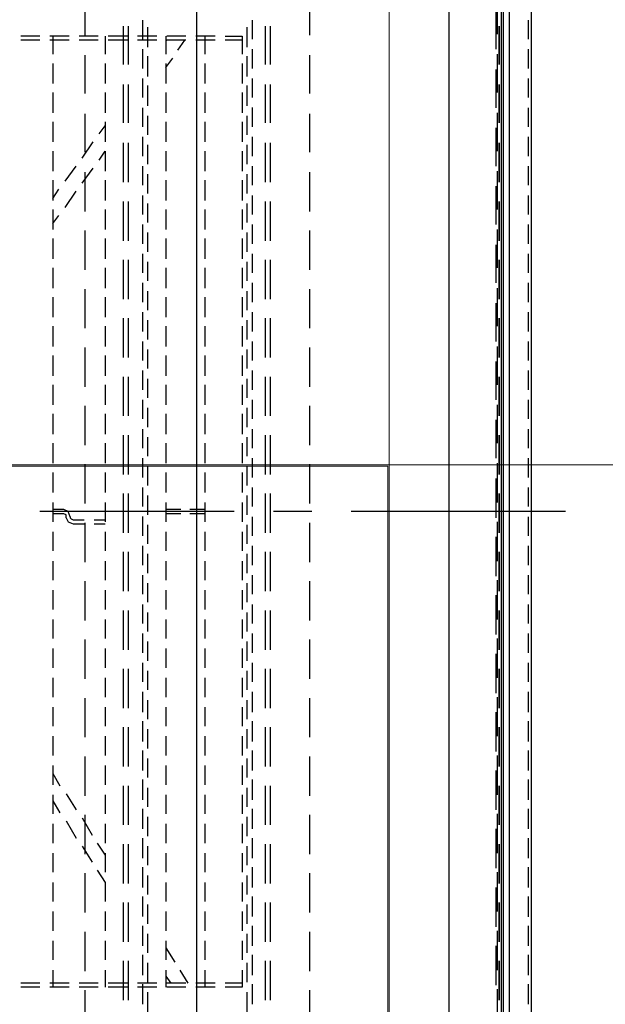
# Model space of a CAD drawing. Header units: millimetres. Extents: x -410 to 72073, y -3152 to 13830.
# Tile 60 of 92: x 15316 to 15497, y 7553 to 7858. Entities that reach past the tile are written whole.
import ezdxf
from ezdxf.enums import TextEntityAlignment as Align

# ---------------------------------------------------------------- set-up
doc = ezdxf.new("R2010")
doc.units = ezdxf.units.MM
for name, color, linetype, lineweight, true_color in [('A-CEILING-01', 7, 'Continuous', 5, 0xd56ca8), ('A-CEILING-05', 7, 'Continuous', 5, 0x139b48), ('M-MEP-ELLG-LIGHT', 5, 'Continuous', 15, 0x0000ff)]:
    doc.layers.add(name, color=color, linetype=linetype, lineweight=lineweight, true_color=true_color)
doc.layers.add('A-LIGHT', color=1, linetype='Continuous', lineweight=5)
doc.layers.add('ACMV-EQP-CHW', color=30, linetype='Continuous', true_color=0xff7f00)
doc.layers.add('RCP LAYOUT', color=9, linetype='Continuous', true_color=0x808080)
doc.styles.get("Standard").update_dxf_attribs({"font": 'arial.ttf'})

# ---------------------------------------------------------------- blocks, each defined once
blk = doc.blocks.new('LIGHT-600X600MM')
at = {"color": 0}
blk.add_lwpolyline([(-300, 300), (-300, -300), (300, -300), (300, 300)], close=True, dxfattribs=at)
blk.add_attdef('E', text='', height=100).set_placement((400, 250), align=Align.MIDDLE_CENTER)
blk = doc.blocks.new('A$C98a85b24')
at = {"layer": 'M-MEP-ELLG-LIGHT', "color": 8, "true_color": 0x808080}
blk.add_blockref('LIGHT-600X600MM', (10939.99, 7419.99), dxfattribs=at)
blk = doc.blocks.new('A$C9bf954c9')
at = {"layer": 'A-CEILING-01', "true_color": 0x808080}
h = blk.add_hatch(dxfattribs=at)
h.set_pattern_fill('ANSI37', color=8, scale=2000)
h.set_pattern_definition([(45, (0, 0), (-176.7767, 176.7767), []), (135, (0, 0), (-176.7767, -176.7767), [])])
edge = h.paths.add_edge_path()
edge.add_line((17350, 13380), (12020, 13380))
edge.add_line((12020, 13380), (12020, 13280))
edge.add_line((12020, 13280), (11820, 13280))
edge.add_line((11820, 13280), (11820, 13380))
edge.add_line((11820, 13380), (6090, 13380))
edge.add_line((6090, 13380), (6090, 13280))
edge.add_line((6090, 13280), (5890, 13280))
edge.add_line((5890, 13280), (5890, 13380))
edge.add_line((5890, 13380), (350, 13380))
edge.add_line((350, 13380), (200, 13380))
edge.add_line((200, 13380), (200, 4520))
edge.add_line((200, 4520), (650, 4520))
edge.add_line((650, 4520), (650, 4220))
edge.add_line((650, 4220), (200, 4220))
edge.add_line((200, 4220), (200, 3270))
edge.add_line((200, 3270), (3945, 3270))
edge.add_line((3945, 3270), (3945, 3920))
edge.add_line((3945, 3920), (6135, 3920))
edge.add_line((6135, 3920), (6135, 3270))
edge.add_line((6135, 3270), (9805, 3270))
edge.add_line((9805, 3270), (9805, 3070))
edge.add_line((9805, 3070), (10125.7, 3070))
edge.add_line((10125.7, 3070), (10125.7, 3423))
edge.add_line((10125.7, 3423), (11242.06, 4539.36))
edge.add_line((11242.06, 4539.36), (10770.13, 5011.3))
edge.add_line((10770.13, 5011.3), (11904.42, 6145.58))
edge.add_line((11904.42, 6145.58), (14298.83, 8540))
edge.add_line((14298.83, 8540), (14450, 8540))
edge.add_line((14450, 8540), (14450, 9620))
edge.add_line((14450, 9620), (14450, 12330))
edge.add_arc((15200, 12330), 750, 90, 180, ccw=False)
edge.add_line((15200, 13080), (17350, 13080))
edge.add_line((17350, 13080), (17350, 13380))
h.paths.add_polyline_path([(5890.13, 11294.23), (6090.12, 11294.23), (6090.12, 11094.22), (5890.13, 11094.22)], flags=16)
h.paths.add_polyline_path([(5890.13, 9330), (6090.12, 9330), (6090.12, 9129.99), (5890.13, 9129.99)], flags=16)
h.paths.add_polyline_path([(5890, 8418.41), (6090, 8418.41), (6090, 8218.41), (5890, 8218.41)], flags=16)
h.paths.add_polyline_path([(5890, 6030), (6090, 6030), (6090, 5829.99), (5890, 5829.99)], flags=16)
h.paths.add_polyline_path([(11820, 8418.41), (12020, 8418.41), (12020, 8218.41), (11820, 8218.41)], flags=16)
h.paths.add_polyline_path([(11820, 9330), (12020, 9330), (12020, 9129.99), (11820, 9129.99)], flags=16)
h.paths.add_polyline_path([(11820.13, 11294.23), (12020.12, 11294.23), (12020.12, 11094.22), (11820.13, 11094.22)], flags=16)
at = {"layer": 'A-CEILING-05', "true_color": 0x808080}
h = blk.add_hatch(dxfattribs=at)
h.set_pattern_fill('_USER', color=8, scale=600, double=1, pattern_type=0)
h.set_pattern_definition([(0, (17230, 9520), (0, 600), []), (90, (17230, 9520), (-600, 4e-14), [])])
h.paths.add_polyline_path([(15490.92, 3520), (14590, 3520), (14590, 9520), (17230, 9520), (17230, 3520), (16390.92, 3520)])
at = {"layer": 'A-LIGHT', "color": 8, "true_color": 0x808080}
blk.add_blockref('A$C98a85b24', (4190, 0), dxfattribs=at)
blk = doc.blocks.new('A$C256bf26b')
blk.add_blockref('A$C9bf954c9', (0, 0))
blk = doc.blocks.new('AHU-5 TR-CARRIER')
at = {"layer": 'ACMV-EQP-CHW'}
for points in [[(45.85, 493.93), (1154.54, 493.93), (1154.54, 747.45)], [(44.6, 510.77), (1185.41, 510.77), (1185.41, 706.29)], [(720.01, 530.11), (720.01, 463.68)], [(538.23, 519.5), (901.81, 519.5)], [(567.84, 518.57), (573.77, 518.57)], [(576.89, 518.57), (582.81, 518.57)], [(585.93, 518.57), (591.85, 518.57)], [(594.97, 518.57), (600.9, 518.57)], [(604.02, 518.57), (609.94, 518.57)], [(613.06, 518.57), (618.98, 518.57)], [(622.11, 518.57), (628.02, 518.57)], [(631.15, 518.57), (637.07, 518.57)], [(640.19, 518.57), (646.12, 518.57)], [(649.23, 518.57), (655.16, 518.57)], [(658.27, 518.57), (664.2, 518.57)], [(667.31, 518.57), (673.24, 518.57)], [(676.36, 518.57), (682.29, 518.57)], [(685.4, 518.57), (691.33, 518.57)], [(694.44, 518.57), (700.36, 518.57)], [(703.48, 518.57), (709.41, 518.57)], [(712.53, 518.57), (718.46, 518.57)], [(721.57, 518.57), (727.51, 518.57)], [(730.61, 518.57), (736.54, 518.57)], [(739.65, 518.57), (745.58, 518.57)], [(748.7, 518.57), (754.63, 518.57)], [(757.75, 518.57), (763.68, 518.57)], [(766.78, 518.57), (772.71, 518.57)], [(775.83, 518.57), (782.07, 518.57)], [(784.87, 518.57), (791.11, 518.57)], [(793.92, 518.57), (800.16, 518.57)], [(802.95, 518.57), (809.19, 518.57)], [(812, 518.57), (818.24, 518.57)], [(821.04, 518.57), (827.28, 518.57)], [(830.09, 518.57), (836.33, 518.57)], [(839.13, 518.57), (845.38, 518.57)], [(848.17, 518.57), (854.41, 518.57)], [(857.22, 518.57), (863.45, 518.57)], [(866.26, 518.57), (872.5, 518.57)], [(45.85, 512.65), (1157.35, 512.65)], [(557.87, 510.15), (882.47, 510.15)], [(557.87, 508.9), (572.21, 508.9)], [(576.89, 508.59), (564.72, 508.59)], [(578.45, 508.9), (590.3, 508.9)], [(594.97, 508.59), (583.12, 508.59)], [(596.53, 508.9), (608.38, 508.9)], [(613.06, 508.59), (601.21, 508.59)], [(614.62, 508.9), (626.47, 508.9)], [(631.15, 508.59), (619.29, 508.59)], [(632.7, 508.9), (644.55, 508.9)], [(649.23, 508.59), (637.38, 508.59)], [(650.79, 508.9), (662.63, 508.9)], [(667.31, 508.59), (655.47, 508.59)], [(668.87, 508.9), (680.73, 508.9)], [(685.4, 508.59), (673.55, 508.59)], [(686.95, 508.9), (698.81, 508.9)], [(703.48, 508.59), (691.63, 508.59)], [(705.05, 508.9), (717.2, 508.9)], [(721.88, 508.59), (709.72, 508.59)], [(723.14, 508.9), (735.3, 508.9)], [(739.97, 508.59), (727.81, 508.59)], [(741.21, 508.9), (753.38, 508.9)], [(758.05, 508.59), (745.9, 508.59)], [(759.31, 508.9), (771.47, 508.9)], [(776.15, 508.59), (763.98, 508.59)], [(777.39, 508.9), (789.55, 508.9)], [(794.23, 508.59), (782.07, 508.59)], [(795.47, 508.9), (807.63, 508.9)], [(812.32, 508.59), (800.16, 508.59)], [(813.56, 508.9), (825.72, 508.9)], [(830.4, 508.59), (818.24, 508.59)], [(831.65, 508.9), (843.82, 508.9)], [(848.48, 508.59), (836.33, 508.59)], [(849.74, 508.9), (861.89, 508.9)], [(866.57, 508.59), (854.41, 508.59)], [(867.82, 508.9), (882.47, 508.9)], [(720.01, 451.52), (720.01, 439.67)], [(572.53, 450.9), (560.67, 450.9)], [(590.6, 450.9), (578.76, 450.9)], [(608.69, 450.9), (596.84, 450.9)], [(627.09, 450.9), (614.93, 450.9)], [(645.17, 450.9), (633.01, 450.9)], [(663.26, 450.9), (651.1, 450.9)], [(681.35, 450.9), (669.19, 450.9)], [(699.43, 450.9), (687.27, 450.9)], [(717.53, 450.9), (705.36, 450.9)], [(735.6, 450.9), (723.45, 450.9)], [(753.68, 450.9), (741.53, 450.9)], [(771.79, 450.9), (759.61, 450.9)], [(789.86, 450.9), (777.71, 450.9)], [(807.95, 450.9), (795.79, 450.9)], [(826.04, 450.9), (813.88, 450.9)], [(844.12, 450.9), (831.96, 450.9)], [(862.22, 450.9), (850.05, 450.9)], [(880.29, 450.9), (868.13, 450.9)], [(581.56, 438.74), (569.71, 438.74)], [(581.56, 437.18), (569.71, 437.18)], [(599.65, 438.74), (587.81, 438.74)], [(599.65, 437.18), (587.81, 437.18)], [(618.05, 438.74), (605.88, 438.74)], [(618.05, 437.18), (605.88, 437.18)], [(636.14, 438.74), (623.97, 438.74)], [(636.14, 437.18), (623.97, 437.18)], [(654.22, 438.74), (642.06, 438.74)], [(654.22, 437.18), (642.06, 437.18)], [(672.31, 438.74), (660.14, 438.74)], [(672.31, 437.18), (660.14, 437.18)], [(690.38, 438.74), (678.23, 438.74)], [(690.38, 437.18), (678.23, 437.18)], [(708.48, 438.74), (696.32, 438.74)], [(708.48, 437.18), (696.32, 437.18)], [(726.57, 438.74), (714.4, 438.74)], [(726.57, 437.18), (714.4, 437.18)], [(744.65, 438.74), (732.49, 438.74)], [(744.65, 437.18), (732.49, 437.18)], [(762.74, 438.74), (750.57, 438.74)], [(762.74, 437.18), (750.57, 437.18)], [(780.82, 438.74), (768.66, 438.74)], [(780.82, 437.18), (768.66, 437.18)], [(798.9, 438.74), (786.74, 438.74)], [(798.9, 437.18), (786.74, 437.18)], [(817, 438.74), (804.83, 438.74)], [(817, 437.18), (804.83, 437.18)], [(835.08, 438.74), (822.92, 438.74)], [(835.08, 437.18), (822.92, 437.18)], [(853.17, 438.74), (841.01, 438.74)], [(853.17, 437.18), (841.01, 437.18)], [(871.25, 438.74), (859.09, 438.74)], [(871.25, 437.18), (859.09, 437.18)], [(573.77, 433.13), (567.84, 433.13)], [(582.81, 433.13), (576.89, 433.13)], [(591.85, 433.13), (585.93, 433.13)], [(600.9, 433.13), (594.96, 433.13)], [(609.94, 433.13), (604.01, 433.13)], [(618.99, 433.13), (613.06, 433.13)], [(628.02, 433.13), (622.11, 433.13)], [(637.07, 433.13), (631.15, 433.13)], [(646.11, 433.13), (640.18, 433.13)], [(655.16, 433.13), (649.23, 433.13)], [(664.21, 433.13), (658.27, 433.13)], [(673.24, 433.13), (667.31, 433.13)], [(682.29, 433.13), (676.36, 433.13)], [(691.32, 433.13), (685.4, 433.13)], [(700.36, 433.13), (694.44, 433.13)], [(709.41, 433.13), (703.48, 433.13)], [(718.46, 433.13), (712.53, 433.13)], [(727.51, 433.13), (721.57, 433.13)], [(736.54, 433.13), (730.62, 433.13)], [(745.58, 433.13), (739.66, 433.13)], [(754.63, 433.13), (748.7, 433.13)], [(763.67, 433.13), (757.75, 433.13)], [(772.71, 433.13), (766.78, 433.13)], [(782.07, 433.13), (775.83, 433.13)], [(791.11, 433.13), (784.87, 433.13)], [(800.15, 433.13), (793.92, 433.13)], [(809.19, 433.13), (802.96, 433.13)], [(818.24, 433.13), (812, 433.13)], [(827.28, 433.13), (821.04, 433.13)], [(836.32, 433.13), (830.08, 433.13)], [(845.37, 433.13), (839.13, 433.13)], [(854.41, 433.13), (848.18, 433.13)], [(863.45, 433.13), (857.22, 433.13)], [(872.5, 433.13), (866.26, 433.13)], [(576.26, 431.57), (570.03, 431.57)], [(572.84, 424.71), (572.84, 430.01), (578.45, 430.01)], [(574.08, 430.01), (574.08, 424.71)], [(585.31, 431.57), (579.07, 431.57)], [(581.26, 430.01), (587.48, 430.01)], [(594.35, 431.57), (588.11, 431.57)], [(590.3, 430.01), (596.53, 430.01)], [(603.39, 431.57), (597.46, 431.57)], [(599.34, 430.01), (605.57, 430.01)], [(612.43, 431.57), (606.51, 431.57)], [(608.38, 430.01), (614.62, 430.01)], [(621.48, 431.57), (615.56, 431.57)], [(617.42, 430.01), (623.66, 430.01)], [(630.52, 431.57), (624.59, 431.57)], [(626.47, 430.01), (632.7, 430.01)], [(639.56, 431.57), (633.63, 431.57)], [(635.51, 430.01), (641.74, 430.01)], [(648.6, 431.57), (642.68, 431.57)], [(644.55, 430.01), (650.79, 430.01)], [(657.64, 431.57), (651.73, 431.57)], [(653.59, 430.01), (659.83, 430.01)], [(666.69, 431.57), (660.76, 431.57)], [(662.64, 430.01), (668.87, 430.01)], [(675.73, 431.57), (669.81, 431.57)], [(671.68, 430.01), (677.92, 430.01)], [(684.77, 431.57), (678.86, 431.57)], [(680.73, 430.01), (686.95, 430.01)], [(693.82, 431.57), (687.9, 431.57)], [(689.77, 430.01), (696, 430.01)], [(702.87, 431.57), (696.93, 431.57)], [(698.81, 430.01), (705.05, 430.01)], [(711.9, 431.57), (705.98, 431.57)], [(707.85, 430.01), (714.09, 430.01)], [(720.95, 431.57), (715.03, 431.57)], [(717.2, 430.01), (723.13, 430.01)], [(729.99, 431.57), (724.06, 431.57)], [(726.25, 430.01), (732.17, 430.01)], [(739.04, 431.57), (733.11, 431.57)], [(735.3, 430.01), (741.21, 430.01)], [(748.07, 431.57), (742.15, 431.57)], [(744.34, 430.01), (750.26, 430.01)], [(757.12, 431.57), (751.2, 431.57)], [(753.38, 430.01), (759.3, 430.01)], [(766.16, 431.57), (760.25, 431.57)], [(762.42, 430.01), (768.34, 430.01)], [(775.21, 431.57), (769.28, 431.57)], [(771.47, 430.01), (777.39, 430.01)], [(784.25, 431.57), (778.32, 431.57)], [(780.51, 430.01), (786.43, 430.01)], [(793.29, 431.57), (787.37, 431.57)], [(789.55, 430.01), (795.47, 430.01)], [(802.33, 431.57), (796.41, 431.57)], [(798.6, 430.01), (804.52, 430.01)], [(811.38, 431.57), (805.46, 431.57)], [(807.64, 430.01), (813.56, 430.01)], [(820.42, 431.57), (814.5, 431.57)], [(816.68, 430.01), (822.61, 430.01)], [(829.46, 431.57), (823.54, 431.57)], [(825.72, 430.01), (831.65, 430.01)], [(838.51, 431.57), (832.59, 431.57)], [(834.77, 430.01), (840.69, 430.01)], [(847.55, 431.57), (841.63, 431.57)], [(843.82, 430.01), (849.74, 430.01)], [(856.6, 431.57), (850.67, 431.57)], [(852.85, 430.01), (858.78, 430.01)], [(865.64, 431.57), (859.71, 431.57)], [(861.89, 430.01), (867.2, 430.01)], [(865.95, 430.01), (865.95, 424.71)], [(867.2, 430.01), (867.2, 424.71)], [(875, 431.57), (868.76, 431.57)], [(720.01, 427.52), (720.01, 367.33)], [(572.84, 421.59), (572.84, 415.67)], [(574.08, 421.59), (574.08, 415.67)], [(865.95, 421.59), (865.95, 415.67)], [(867.2, 421.59), (867.2, 415.67)], [(572.84, 418.47), (578.45, 418.47)], [(581.26, 418.47), (587.48, 418.47)], [(590.3, 418.47), (596.53, 418.47)], [(599.34, 418.47), (605.57, 418.47)], [(608.38, 418.47), (614.62, 418.47)], [(617.42, 418.47), (623.66, 418.47)], [(626.47, 418.47), (632.7, 418.47)], [(635.51, 418.47), (641.74, 418.47)], [(644.55, 418.47), (650.79, 418.47)], [(653.59, 418.47), (659.83, 418.47)], [(662.64, 418.47), (668.87, 418.47)], [(671.68, 418.47), (677.92, 418.47)], [(680.73, 418.47), (686.95, 418.47)], [(689.77, 418.47), (696, 418.47)], [(698.81, 418.47), (705.05, 418.47)], [(707.85, 418.47), (714.09, 418.47)], [(717.2, 418.47), (723.13, 418.47)], [(719.39, 418.47), (719.39, 413.79)], [(720.64, 418.47), (720.64, 413.8)], [(726.25, 418.47), (732.17, 418.47)], [(735.3, 418.47), (741.21, 418.47)], [(744.34, 418.47), (750.26, 418.47)], [(753.38, 418.47), (759.3, 418.47)], [(762.42, 418.47), (768.34, 418.47)], [(771.47, 418.47), (777.39, 418.47)], [(780.51, 418.47), (786.43, 418.47)], [(789.55, 418.47), (795.47, 418.47)], [(798.6, 418.47), (804.52, 418.47)], [(807.64, 418.47), (813.56, 418.47)], [(816.68, 418.47), (822.61, 418.47)], [(825.72, 418.47), (831.65, 418.47)], [(834.77, 418.47), (840.69, 418.47)], [(843.82, 418.47), (849.74, 418.47)], [(852.85, 418.47), (858.78, 418.47)], [(861.89, 418.47), (867.2, 418.47)], [(615.56, 415.97), (555.37, 415.97)], [(581.56, 415.97), (569.71, 415.97)], [(654.21, 415.97), (593.73, 415.97)], [(639.88, 415.97), (627.72, 415.97)], [(712.22, 415.97), (651.73, 415.97)], [(678.23, 415.97), (666.07, 415.97)], [(750.57, 415.97), (690.39, 415.97)], [(736.22, 415.97), (724.38, 415.97)], [(808.57, 415.97), (748.39, 415.97)], [(774.9, 415.97), (762.74, 415.97)], [(847.24, 415.97), (786.74, 415.97)], [(832.9, 415.97), (820.73, 415.97)], [(905.24, 415.97), (844.75, 415.97)], [(871.25, 415.97), (859.09, 415.97)], [(572.84, 412.54), (572.84, 406.62)], [(574.08, 412.54), (574.08, 406.62)], [(577.19, 410.05), (574.08, 412.23)], [(861.89, 410.68), (865.95, 413.17)], [(865.95, 412.54), (865.95, 406.62)], [(867.2, 412.54), (867.2, 406.62)], [(582.5, 406.31), (579.69, 408.49)], [(719.39, 410.99), (719.39, 406.31)], [(720.64, 410.99), (720.64, 406.31)], [(855.03, 406.31), (859.41, 409.12)], [(572.84, 406.31), (578.45, 406.31)], [(574.39, 406.31), (574.08, 406.62)], [(581.26, 406.31), (587.48, 406.31)], [(590.3, 406.31), (596.53, 406.31)], [(599.34, 406.31), (605.57, 406.31)], [(608.38, 406.31), (614.62, 406.31)], [(617.42, 406.31), (623.66, 406.31)], [(626.47, 406.31), (632.7, 406.31)], [(635.51, 406.31), (641.74, 406.31)], [(644.55, 406.31), (650.79, 406.31)], [(653.59, 406.31), (659.83, 406.31)], [(662.64, 406.31), (668.87, 406.31)], [(671.68, 406.31), (677.92, 406.31)], [(680.73, 406.31), (686.95, 406.31)], [(689.77, 406.31), (696, 406.31)], [(698.81, 406.31), (705.05, 406.31)], [(707.85, 406.31), (714.09, 406.31)], [(717.2, 406.31), (723.13, 406.31)], [(726.25, 406.31), (732.17, 406.31)], [(735.3, 406.31), (741.21, 406.31)], [(744.34, 406.31), (750.26, 406.31)], [(753.38, 406.31), (759.3, 406.31)], [(762.42, 406.31), (768.34, 406.31)], [(771.47, 406.31), (777.39, 406.31)], [(780.51, 406.31), (786.43, 406.31)], [(789.55, 406.31), (795.47, 406.31)], [(798.6, 406.31), (804.52, 406.31)], [(807.64, 406.31), (813.56, 406.31)], [(816.68, 406.31), (822.61, 406.31)], [(825.72, 406.31), (831.65, 406.31)], [(834.77, 406.31), (840.69, 406.31)], [(843.82, 406.31), (849.74, 406.31)], [(852.85, 406.31), (858.78, 406.31)], [(861.89, 406.31), (867.2, 406.31)], [(863.78, 406.31), (865.95, 407.87)], [(572.84, 403.51), (572.84, 397.58)], [(574.08, 403.51), (574.08, 397.58)], [(865.95, 403.51), (865.95, 397.58)], [(867.2, 403.51), (867.2, 397.58)], [(570.03, 400.7), (576.26, 400.7)], [(579.07, 400.7), (585.31, 400.7)], [(588.11, 400.7), (594.35, 400.7)], [(597.46, 400.7), (603.39, 400.7)], [(606.51, 400.7), (612.43, 400.7)], [(615.56, 400.7), (621.48, 400.7)], [(624.59, 400.7), (630.51, 400.7)], [(633.63, 400.7), (639.56, 400.7)], [(642.68, 400.7), (648.61, 400.7)], [(651.72, 400.7), (657.64, 400.7)], [(660.77, 400.7), (666.69, 400.7)], [(669.81, 400.7), (675.73, 400.7)], [(678.86, 400.7), (684.77, 400.7)], [(687.9, 400.7), (693.82, 400.7)], [(696.93, 400.7), (702.86, 400.7)], [(705.98, 400.7), (711.9, 400.7)], [(715.03, 400.7), (720.95, 400.7)], [(724.07, 400.7), (729.99, 400.7)], [(733.11, 400.7), (739.03, 400.7)], [(742.15, 400.7), (748.07, 400.7)], [(751.2, 400.7), (757.12, 400.7)], [(760.25, 400.7), (766.16, 400.7)], [(769.28, 400.7), (775.21, 400.7)], [(778.32, 400.7), (784.25, 400.7)], [(787.37, 400.7), (793.29, 400.7)], [(796.41, 400.7), (802.33, 400.7)], [(805.45, 400.7), (811.38, 400.7)], [(814.5, 400.7), (820.42, 400.7)], [(823.54, 400.7), (829.46, 400.7)], [(832.59, 400.7), (838.51, 400.7)], [(841.62, 400.7), (847.55, 400.7)], [(850.67, 400.7), (856.59, 400.7)], [(859.71, 400.7), (865.64, 400.7)], [(868.76, 400.7), (875, 400.7)], [(567.84, 399.13), (573.77, 399.13)], [(576.89, 399.13), (582.81, 399.13)], [(585.93, 399.13), (591.85, 399.13)], [(594.97, 399.13), (600.9, 399.13)], [(604.01, 399.13), (609.94, 399.13)], [(613.06, 399.13), (618.99, 399.13)], [(622.11, 399.13), (628.02, 399.13)], [(631.15, 399.13), (637.07, 399.13)], [(640.19, 399.13), (646.12, 399.13)], [(649.23, 399.13), (655.15, 399.13)], [(658.27, 399.13), (664.2, 399.13)], [(667.31, 399.13), (673.24, 399.13)], [(676.36, 399.13), (682.29, 399.13)], [(685.4, 399.13), (691.32, 399.13)], [(694.44, 399.13), (700.36, 399.13)], [(703.48, 399.13), (709.41, 399.13)], [(712.53, 399.13), (718.46, 399.13)], [(721.56, 399.13), (727.51, 399.13)], [(730.61, 399.13), (736.54, 399.13)], [(739.66, 399.13), (745.58, 399.13)], [(748.7, 399.13), (754.63, 399.13)], [(757.75, 399.13), (763.67, 399.13)], [(766.78, 399.13), (772.7, 399.13)], [(775.83, 399.13), (782.07, 399.13)], [(784.87, 399.13), (791.11, 399.13)], [(793.92, 399.13), (800.16, 399.13)], [(802.96, 399.13), (809.19, 399.13)], [(812, 399.13), (818.24, 399.13)], [(821.04, 399.13), (827.28, 399.13)], [(830.09, 399.13), (836.33, 399.13)], [(839.12, 399.13), (845.37, 399.13)], [(848.17, 399.13), (854.41, 399.13)], [(857.22, 399.13), (863.45, 399.13)], [(866.26, 399.13), (872.5, 399.13)], [(581.56, 394.77), (569.71, 394.77)], [(581.56, 393.21), (569.71, 393.21)], [(572.84, 394.46), (572.84, 388.53)], [(574.08, 394.46), (574.08, 388.53)], [(599.65, 394.77), (587.81, 394.77)], [(599.65, 393.21), (587.81, 393.21)], [(618.05, 394.77), (605.88, 394.77)], [(618.05, 393.21), (605.88, 393.21)], [(636.14, 394.77), (623.97, 394.77)], [(636.14, 393.21), (623.97, 393.21)], [(654.22, 394.77), (642.06, 394.77)], [(654.22, 393.21), (642.06, 393.21)], [(672.31, 394.77), (660.14, 394.77)], [(672.31, 393.21), (660.14, 393.21)], [(690.38, 394.77), (678.23, 394.77)], [(690.38, 393.21), (678.23, 393.21)], [(708.48, 394.77), (696.32, 394.77)], [(708.48, 393.21), (696.32, 393.21)], [(726.57, 394.77), (714.4, 394.77)], [(726.57, 393.21), (714.4, 393.21)], [(744.65, 394.77), (732.49, 394.77)], [(744.65, 393.21), (732.49, 393.21)], [(762.74, 394.77), (750.57, 394.77)], [(762.74, 393.21), (750.57, 393.21)], [(780.82, 394.77), (768.66, 394.77)], [(780.82, 393.21), (768.66, 393.21)], [(798.9, 394.77), (786.74, 394.77)], [(798.9, 393.21), (786.74, 393.21)], [(817, 394.77), (804.83, 394.77)], [(817, 393.21), (804.83, 393.21)], [(835.08, 394.77), (822.92, 394.77)], [(835.08, 393.21), (822.92, 393.21)], [(853.17, 394.77), (841.01, 394.77)], [(853.17, 393.21), (841.01, 393.21)], [(871.25, 394.77), (859.09, 394.77)], [(871.25, 393.21), (859.09, 393.21)], [(865.95, 394.46), (865.95, 388.53)], [(867.2, 394.46), (867.2, 388.53)], [(572.84, 387.6), (578.45, 387.6)], [(581.26, 387.6), (587.48, 387.6)], [(590.3, 387.6), (596.53, 387.6)], [(599.34, 387.6), (605.57, 387.6)], [(603.08, 385.73), (600.59, 387.6)], [(608.38, 387.6), (614.62, 387.6)], [(611.19, 385.73), (608.38, 387.6)], [(617.42, 387.6), (623.66, 387.6)], [(626.47, 387.6), (632.7, 387.6)], [(635.51, 387.6), (641.74, 387.6)], [(644.55, 387.6), (650.79, 387.6)], [(653.59, 387.6), (659.83, 387.6)], [(662.64, 387.6), (668.87, 387.6)], [(671.68, 387.6), (677.92, 387.6)], [(680.73, 387.6), (686.95, 387.6)], [(689.77, 387.6), (696, 387.6)], [(698.81, 387.6), (705.05, 387.6)], [(707.85, 387.6), (714.09, 387.6)], [(717.2, 387.6), (723.13, 387.6)], [(722.51, 384.17), (722.51, 387.6)], [(723.75, 384.17), (723.75, 387.6)], [(726.25, 387.6), (732.17, 387.6)], [(735.3, 387.6), (741.21, 387.6)], [(744.34, 387.6), (750.26, 387.6)], [(753.38, 387.6), (759.3, 387.6)], [(762.42, 387.6), (768.34, 387.6)], [(771.47, 387.6), (777.39, 387.6)], [(780.51, 387.6), (786.43, 387.6)], [(789.55, 387.6), (795.47, 387.6)], [(798.6, 387.6), (804.52, 387.6)], [(807.64, 387.6), (813.56, 387.6)], [(816.68, 387.6), (822.61, 387.6)], [(822.61, 385.11), (826.35, 387.6)], [(825.72, 387.6), (831.65, 387.6)], [(831.03, 385.11), (834.77, 387.6)], [(834.77, 387.6), (840.69, 387.6)], [(843.82, 387.6), (849.74, 387.6)], [(852.85, 387.6), (858.78, 387.6)], [(861.89, 387.6), (867.2, 387.6)], [(572.84, 385.42), (572.84, 379.5)], [(574.08, 385.42), (574.08, 379.5)], [(865.95, 385.42), (865.95, 379.5)], [(867.2, 385.42), (867.2, 379.5)], [(572.53, 381.37), (560.67, 381.37)], [(590.6, 381.37), (578.76, 381.37)], [(608.7, 381.37), (596.84, 381.37)], [(610.56, 380.43), (605.57, 383.86)], [(618.36, 380.43), (613.69, 383.86)], [(627.09, 381.37), (614.93, 381.37)], [(645.18, 381.37), (633.02, 381.37)], [(663.26, 381.37), (651.1, 381.37)], [(681.35, 381.37), (669.19, 381.37)], [(699.43, 381.37), (687.27, 381.37)], [(717.53, 381.37), (705.36, 381.37)], [(722.51, 377.63), (722.51, 381.05)], [(735.6, 381.37), (723.45, 381.37)], [(723.75, 377.63), (723.75, 381.06)], [(753.68, 381.37), (741.53, 381.37)], [(771.79, 381.37), (759.61, 381.37)], [(789.86, 381.37), (777.71, 381.37)], [(807.95, 381.37), (795.79, 381.37)], [(826.04, 381.37), (813.88, 381.37)], [(814.8, 380.43), (820.11, 383.55)], [(823.54, 380.43), (828.52, 383.55)], [(844.12, 381.37), (831.96, 381.37)], [(862.22, 381.37), (850.05, 381.37)], [(880.29, 381.37), (868.13, 381.37)], [(617.74, 375.13), (613.06, 378.56)], [(625.84, 375.13), (620.85, 378.56)], [(807.33, 375.44), (812.32, 378.56)], [(815.74, 375.44), (821.04, 378.56)], [(572.84, 376.37), (572.84, 370.45)], [(574.08, 376.37), (574.08, 370.45)], [(721.57, 376.69), (720.01, 376.06), (719.38, 374.81)], [(721.88, 375.44), (721.57, 375.44), (720.95, 375.44), (720.64, 374.81)], [(721.57, 376.69), (721.88, 376.69)], [(721.88, 376.69), (722.2, 377), (722.51, 377.63)], [(721.88, 375.44), (723.14, 376.06), (723.75, 377.63)], [(865.95, 376.37), (865.95, 370.45)], [(867.2, 376.37), (867.2, 370.45)], [(623.04, 371.39), (620.23, 373.26)], [(630.83, 371.39), (628.33, 373.26)], [(719.39, 374.81), (719.39, 371.38)], [(720.64, 374.81), (720.64, 371.38)], [(801.09, 371.39), (804.83, 373.57)], [(809.51, 371.39), (813.25, 373.57)], [(572.84, 371.39), (578.45, 371.39)], [(581.26, 371.39), (587.48, 371.39)], [(590.3, 371.39), (596.53, 371.39)], [(599.34, 371.39), (605.57, 371.39)], [(608.38, 371.39), (614.62, 371.39)], [(617.42, 371.39), (623.66, 371.39)], [(626.47, 371.39), (632.7, 371.39)], [(635.51, 371.39), (641.74, 371.39)], [(644.55, 371.39), (650.79, 371.39)], [(653.59, 371.39), (659.83, 371.39)], [(662.64, 371.39), (668.87, 371.39)], [(671.68, 371.39), (677.92, 371.39)], [(680.73, 371.39), (686.95, 371.39)], [(689.77, 371.39), (696, 371.39)], [(698.81, 371.39), (705.05, 371.39)], [(707.85, 371.39), (714.09, 371.39)], [(717.2, 371.39), (723.13, 371.39)], [(726.25, 371.39), (732.17, 371.39)], [(735.3, 371.39), (741.21, 371.39)], [(744.34, 371.39), (750.26, 371.39)], [(753.38, 371.39), (759.3, 371.39)], [(762.42, 371.39), (768.34, 371.39)], [(771.47, 371.39), (777.39, 371.39)], [(780.51, 371.39), (786.43, 371.39)], [(789.55, 371.39), (795.47, 371.39)], [(798.6, 371.39), (804.52, 371.39)], [(807.64, 371.39), (813.56, 371.39)], [(816.68, 371.39), (822.61, 371.39)], [(825.72, 371.39), (831.65, 371.39)], [(834.77, 371.39), (840.69, 371.39)], [(843.82, 371.39), (849.74, 371.39)], [(852.85, 371.39), (858.78, 371.39)], [(861.89, 371.39), (867.2, 371.39)], [(572.84, 367.33), (572.84, 361.41)], [(574.08, 367.33), (574.08, 361.41)], [(865.95, 367.33), (865.95, 361.41)], [(867.2, 367.33), (867.2, 361.41)]]:
    blk.add_lwpolyline(points, dxfattribs=at)
for points in [[(581.56, 509.52), (569.71, 509.52)], [(599.65, 509.52), (587.81, 509.52)], [(618.05, 509.52), (605.88, 509.52)], [(636.14, 509.52), (623.97, 509.52)], [(654.22, 509.52), (642.06, 509.52)], [(672.31, 509.52), (660.14, 509.52)], [(690.39, 509.52), (678.23, 509.52)], [(708.48, 509.52), (696.32, 509.52)], [(726.57, 509.52), (714.4, 509.52)], [(744.65, 509.52), (732.49, 509.52)], [(762.74, 509.52), (750.57, 509.52)], [(780.82, 509.52), (768.66, 509.52)], [(798.9, 509.52), (786.74, 509.52)], [(817, 509.52), (804.83, 509.52)], [(835.08, 509.52), (822.91, 509.52)], [(853.17, 509.52), (841.01, 509.52)], [(871.25, 509.52), (859.09, 509.52)]]:
    blk.add_lwpolyline(points, close=True, dxfattribs=at)
blk = doc.blocks.new('A$C046736b7')
at = {"layer": 'ACMV-EQP-CHW', "rotation": 270}
blk.add_blockref('AHU-5 TR-CARRIER', (-247.09, 8425.95), dxfattribs=at)

msp = doc.modelspace()

# ---------------------------------------------------------------- block references
msp.add_blockref('A$C046736b7', (15202, 0))
at = {"layer": 'RCP LAYOUT'}
msp.add_blockref('A$C256bf26b', (0, 0), dxfattribs=at)

doc.saveas('drawing.dxf')
